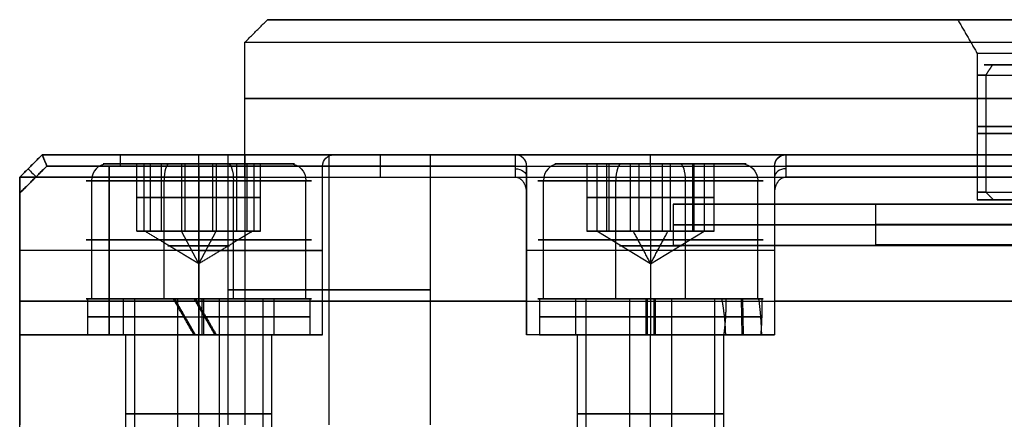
# Model space of a CAD drawing. Header units: millimetres. Extents: x -66 to 114, y 79 to 395.
# Tile 204 of 211: x -65 to -21, y 321 to 338. Entities that reach past the tile are written whole.
import ezdxf

# ---------------------------------------------------------------- set-up
doc = ezdxf.new("R2010")
doc.units = ezdxf.units.MM
doc.layers.add('Layer 01', color=7, linetype='Continuous', true_color=0x000000)

# ---------------------------------------------------------------- blocks, each defined once
blk = doc.blocks.new('Block 02')
at = {"layer": 'Layer 01'}
for p, q in [((-21.876, 336.47, -4.104), (-20.569, 336.47, -3.861)), ((-15.702, 330.473, -2.957), (-21.836, 330.473, -4.096))]:
    blk.add_line(p, q, dxfattribs=at)
at = {"layer": 'Layer 01', "extrusion": (-1.18484e-15, -1, -6.31827e-16)}
blk.add_arc((-0.05, -0.05, -336.47), 22.199, 10.5215, 190.5215, dxfattribs=at)
at = {"layer": 'Layer 01', "extrusion": (-1.41285e-15, 1, 1.49367e-16)}
blk.add_arc((0.05, -0.05, 336.47), 20.87, 349.4785, 169.4785, dxfattribs=at)
at = {"layer": 'Layer 01', "extrusion": (-7.63278e-17, 1, 3.95517e-16)}
for centre, radius, start, end in [((0.05, -0.05, 336.149), 20.87, 349.4785, 169.4785), ((0.05, -0.05, 333.413), 22.5, 349.4785, 169.4785), ((0.05, -0.05, 333.413), 22.5, 169.4785, 349.4785)]:
    blk.add_arc(centre, radius, start, end, dxfattribs=at)
at = {"layer": 'Layer 01', "extrusion": (1.33269e-15, -1, -1.64255e-16)}
blk.add_arc((-0.05, -0.05, -336.47), 22.199, 190.5215, 10.5215, dxfattribs=at)
at = {"layer": 'Layer 01', "extrusion": (-7.39267e-17, 1, 3.98041e-16)}
for centre, radius in [((0.05, -0.05, 336.008), 22.5), ((0.05, -0.05, 335.827), 20.87), ((0.05, -0.05, 330.817), 22.5)]:
    blk.add_arc(centre, radius, 349.4785, 169.4785, dxfattribs=at)
at = {"layer": 'Layer 01', "extrusion": (7.39267e-17, -1, -3.98041e-16)}
for centre, radius, start, end in [((-0.05, -0.05, -336.008), 22.5, 190.5215, 10.5215), ((-0.05, -0.05, -333.647), 20.634, 10.5215, 190.5215), ((-0.05, -0.05, -330.817), 22.5, 190.5215, 10.5215)]:
    blk.add_arc(centre, radius, start, end, dxfattribs=at)
at = {"layer": 'Layer 01', "extrusion": (-1.3283e-15, -1, -6.58472e-16)}
blk.add_arc((-0.05, -0.05, -333.031), 19.928, 10.5215, 190.5215, dxfattribs=at)
at = {"layer": 'Layer 01', "extrusion": (2.35922e-16, 1, 4.57967e-16)}
blk.add_arc((0.05, -0.05, 333.031), 19.928, 349.4785, 169.4785, dxfattribs=at)
at = {"layer": 'Layer 01', "extrusion": (-1.33499e-15, 1, 1.63828e-16)}
blk.add_arc((0.05, -0.05, 330.473), 22.159, 349.4785, 169.4785, dxfattribs=at)
at = {"layer": 'Layer 01', "extrusion": (1.18714e-15, 1, 6.32254e-16)}
blk.add_arc((0.05, -0.05, 330.473), 22.159, 169.4785, 349.4785, dxfattribs=at)
at = {"layer": 'Layer 01'}
for points in [[(-21.876, 336.47, -4.104), (-22.024, 336.239, -4.131), (-22.172, 336.008, -4.159)], [(-22.172, 336.008, -4.159), (-22.172, 333.413, -4.159), (-22.172, 330.817, -4.159)], [(-22.172, 330.817, -4.159), (-22.004, 330.645, -4.127), (-21.836, 330.473, -4.096)]]:
    blk.add_open_spline(points, degree=2, dxfattribs=at)
blk = doc.blocks.new('Block 01')
at = {"layer": 'Layer 01'}
for p, q in [((-23.416, 338.473, -0.05), (-54.05, 338.473, -0.05)), ((-64.05, 332.473, -49.05), (-65.05, 331.473, -49.05)), ((-64.05, 332.473, 11.95), (-65.05, 331.473, 11.95)), ((-65.05, 331.473, -43.05), (-64.05, 332.473, -43.05)), ((-64.05, 332.473, -31.05), (-65.05, 331.473, -31.05)), ((-55.05, 332.473, -0.05), (-64.05, 332.473, -0.05)), ((-51.315, 320.473, -46.815), (-51.315, 332.473, -46.815)), ((-51.315, 320.473, 55.715), (-51.315, 332.473, 55.715)), ((-51.315, 320.473, 46.715), (-51.315, 332.473, 46.715)), ((-51.315, 320.473, -55.815), (-51.315, 332.473, -55.815)), ((-49.05, 332.473, 63.95), (-49.05, 331.473, 64.95)), ((-43.05, 331.473, 64.95), (-43.05, 332.473, 63.95)), ((-31.05, 332.173, 64.25), (-31.05, 331.473, 64.95)), ((-64.55, 331.973, -43.05), (-64.55, 331.973, -55.05)), ((-64.55, 331.973, 54.95), (-64.55, 331.973, -31.05)), ((-61.076, 331.973, -42.55), (-61.076, 324.473, -42.55)), ((-61.076, 324.473, -31.55), (-61.076, 331.973, -31.55)), ((-43.05, 331.973, 64.45), (-55.05, 331.973, 64.45)), ((-55.05, 331.973, -64.55), (30.95, 331.973, -64.55)), ((-51.603, 324.473, -37.05), (-51.603, 331.973, -37.05)), ((-42.55, 331.973, 60.976), (-42.55, 324.473, 60.976)), ((-31.55, 331.973, 60.976), (-31.55, 324.473, 60.976)), ((54.95, 331.973, 64.45), (-31.05, 331.973, 64.45)), ((-65.05, 116.973, -0.05), (-65.05, 331.473, -0.05)), ((-22.55, 330.473, -0.05), (-20.55, 330.473, -0.05)), ((-27.05, 330.273, -0.05), (-36.05, 330.273, -0.05)), ((-57.103, 328.223, -42.55), (-65.05, 328.223, -42.55)), ((-57.103, 328.223, -31.55), (-65.05, 328.223, -31.55)), ((-42.55, 328.223, 64.95), (-42.55, 328.223, 57.003)), ((-36.05, 328.437, -0.05), (-15.05, 328.437, -0.05)), ((-31.55, 328.223, 57.003), (-31.55, 328.223, 64.95)), ((-20.55, 328.473, -0.05), (-27.05, 328.473, -0.05)), ((-42.55, 325.973, 64.95), (-55.05, 325.973, 64.95)), ((-55.05, 325.973, -65.05), (31.45, 325.973, -65.05)), ((54.95, 325.973, 64.95), (-31.55, 325.973, 64.95)), ((-60.353, 324.473, -37.05), (-65.05, 324.473, -37.05)), ((-58.326, 324.473, -42.55), (-58.326, 324.473, -40.061)), ((-58.326, 324.473, -34.039), (-58.326, 324.473, -31.55)), ((-57.103, 317.473, -33.8), (-57.103, 324.473, -33.8)), ((-57.103, 317.473, -40.3), (-57.103, 324.473, -40.3)), ((-51.603, 324.473, -37.05), (-53.853, 324.473, -37.05)), ((-40.061, 324.473, 58.226), (-42.55, 324.473, 58.226)), ((-37.05, 317.473, 60.253), (-37.05, 324.473, 60.253)), ((-37.05, 317.473, 53.753), (-37.05, 324.473, 53.753)), ((-37.05, 324.473, 51.503), (-37.05, 324.473, 53.753)), ((-37.05, 324.473, 60.253), (-37.05, 324.473, 64.95)), ((-31.55, 324.473, 58.226), (-34.039, 324.473, 58.226))]:
    blk.add_line(p, q, dxfattribs=at)
at = {"layer": 'Layer 01', "extrusion": (5.26328e-16, -1, 2.34188e-16)}
blk.add_arc((-0.05, -0.05, -338.473), 54, 180, 0, dxfattribs=at)
at = {"layer": 'Layer 01', "extrusion": (-5.26328e-16, -1, 2.34188e-16)}
blk.add_arc((-0.05, -0.05, -338.473), 54, 0, 180, dxfattribs=at)
at = {"layer": 'Layer 01', "extrusion": (-1.21637e-15, -1, 2.34188e-16)}
blk.add_arc((-0.05, -0.05, -338.473), 23.366, 0, 180, dxfattribs=at)
at = {"layer": 'Layer 01', "extrusion": (1.21637e-15, 1, -2.34188e-16)}
blk.add_arc((0.05, -0.05, 338.473), 23.366, 180, 0, dxfattribs=at)
at = {"layer": 'Layer 01', "extrusion": (1.8333e-32, -1, 2.34188e-16)}
blk.add_arc((-0.05, -0.05, -337.473), 55, 180, 0, dxfattribs=at)
at = {"layer": 'Layer 01', "extrusion": (-4.06251e-33, 1, -2.34188e-16)}
blk.add_arc((0.05, -0.05, 337.473), 55, 0, 180, dxfattribs=at)
at = {"layer": 'Layer 01', "extrusion": (-1.55278e-33, -1, 2.34188e-16)}
blk.add_arc((-0.05, -0.05, -336.973), 22.5, 0, 180, dxfattribs=at)
at = {"layer": 'Layer 01', "extrusion": (1.80195e-32, 1, -2.34188e-16)}
blk.add_arc((0.05, -0.05, 336.973), 22.5, 180, 0, dxfattribs=at)
at = {"layer": 'Layer 01', "extrusion": (0, 1, -2.35922e-16)}
for centre, radius, start, end in [((0.05, -0.05, 334.973), 55, 180, 0), ((0.05, -0.05, 334.973), 55, 0, 180), ((0.05, -0.05, 329.355), 36, 0, 180), ((0.05, -0.05, 329.355), 36, 180, 0)]:
    blk.add_arc(centre, radius, start, end, dxfattribs=at)
at = {"layer": 'Layer 01', "extrusion": (0, -1, 2.35922e-16)}
for centre, radius, start, end in [((-0.05, -0.05, -333.723), 22.5, 0, 180), ((-0.05, -0.05, -333.723), 22.5, 180, 0), ((-0.05, -0.05, -329.373), 27, 180, 0), ((-0.05, -0.05, -329.373), 27, 0, 180)]:
    blk.add_arc(centre, radius, start, end, dxfattribs=at)
at = {"layer": 'Layer 01', "extrusion": (4.48774e-29, -1, -6.31594e-15)}
blk.add_arc((-55.05, -55.05, -332.473), 9, 180, 270, dxfattribs=at)
at = {"layer": 'Layer 01', "extrusion": (-6.31594e-15, -1, -4.98638e-29)}
blk.add_arc((-55.05, 54.95, -332.473), 9, 90, 180, dxfattribs=at)
at = {"layer": 'Layer 01', "extrusion": (-1, 0, 0)}
blk.add_arc((-331.973, -43.05, 60.576), 0.5, 90, 180, dxfattribs=at)
at = {"layer": 'Layer 01', "extrusion": (1, 0, 0)}
blk.add_arc((331.973, -31.05, -60.576), 0.5, 270, 0, dxfattribs=at)
at = {"layer": 'Layer 01', "extrusion": (-1, 0, 2.68148e-18)}
blk.add_arc((-331.973, -43.05, 57.103), 0.5, 90, 180, dxfattribs=at)
at = {"layer": 'Layer 01', "extrusion": (1, 2.68148e-18, -2.68148e-18)}
blk.add_arc((331.973, -31.05, -57.103), 0.5, 270, 0, dxfattribs=at)
at = {"layer": 'Layer 01', "extrusion": (-1.19363e-16, 1, 4.73695e-15)}
blk.add_arc((57.103, -37.05, 332.473), 6, 90, 270, dxfattribs=at)
at = {"layer": 'Layer 01', "extrusion": (-6.31594e-15, -1, 2.34188e-16)}
for centre, start in [((-51.315, -51.315, -332.473), 0), ((-51.315, 51.215, -332.473), 360)]:
    blk.add_arc(centre, 4.5, start, 180, dxfattribs=at)
at = {"layer": 'Layer 01', "extrusion": (6.31594e-15, 1, -2.34188e-16)}
blk.add_arc((51.315, 51.215, 332.473), 4.5, 180, 0, dxfattribs=at)
at = {"layer": 'Layer 01', "extrusion": (6.31594e-15, -1, 2.34188e-16)}
blk.add_arc((-51.315, -51.315, -332.473), 4.5, 180, 0, dxfattribs=at)
at = {"layer": 'Layer 01', "extrusion": (5.16758e-16, 1, -2.34188e-16)}
blk.add_arc((0.05, -0.05, 332.473), 55, 180, 0, dxfattribs=at)
at = {"layer": 'Layer 01', "extrusion": (-5.16758e-16, 1, -2.34188e-16)}
blk.add_arc((0.05, -0.05, 332.473), 55, 0, 180, dxfattribs=at)
at = {"layer": 'Layer 01', "extrusion": (0, 2.34188e-16, -1)}
blk.add_arc((51.103, 331.973, 37.05), 0.5, 0, 90, dxfattribs=at)
at = {"layer": 'Layer 01'}
for centre in [(-43.05, 331.973, 57.003), (-43.05, 331.973, 60.476)]:
    blk.add_arc(centre, 0.5, 0, 90, dxfattribs=at)
at = {"layer": 'Layer 01', "extrusion": (4.73695e-15, 1, -2.34188e-16)}
blk.add_arc((37.05, 57.003, 332.473), 6, 180, 0, dxfattribs=at)
at = {"layer": 'Layer 01', "extrusion": (-1, 2.34188e-16, 0)}
blk.add_arc((-331.973, 51.003, 37.05), 0.5, 90, 180, dxfattribs=at)
at = {"layer": 'Layer 01', "extrusion": (-2.68148e-18, 0, -1)}
blk.add_arc((31.05, 331.973, -57.003), 0.5, 0, 90, dxfattribs=at)
at = {"layer": 'Layer 01', "extrusion": (0, 0, -1)}
blk.add_arc((31.05, 331.973, -60.476), 0.5, 0, 90, dxfattribs=at)
at = {"layer": 'Layer 01', "extrusion": (0.707107, 0.707107, 0)}
blk.add_arc((279.884, -43.05, 188.92), 0.5, 360, 90, dxfattribs=at)
at = {"layer": 'Layer 01', "extrusion": (-0.707107, -0.707107, 0)}
blk.add_arc((-279.884, -31.05, -188.92), 0.5, 180, 270, dxfattribs=at)
at = {"layer": 'Layer 01', "extrusion": (1.19363e-16, -1, 0)}
for centre, start, end in [((-57.103, -37.05, -331.973), 270, 90), ((-37.05, 57.003, -331.973), 180, 270)]:
    blk.add_arc(centre, 5.5, start, end, dxfattribs=at)
at = {"layer": 'Layer 01', "extrusion": (0, 0.707107, -0.707107)}
blk.add_arc((43.05, 279.814, 188.991), 0.5, 90, 180, dxfattribs=at)
at = {"layer": 'Layer 01', "extrusion": (1.0101e-14, -1, 2.34188e-16)}
blk.add_arc((-37.05, 57.003, -331.973), 5.5, 270, 0, dxfattribs=at)
at = {"layer": 'Layer 01', "extrusion": (0, -0.707107, 0.707107)}
blk.add_arc((-31.05, 279.814, -188.991), 0.5, 90, 180, dxfattribs=at)
at = {"layer": 'Layer 01', "extrusion": (4.1346e-30, -1, -5.68434e-15)}
blk.add_arc((-55.05, 54.95, -331.473), 10, 90, 180, dxfattribs=at)
at = {"layer": 'Layer 01', "extrusion": (5.68434e-15, -1, 5.68434e-15)}
blk.add_arc((-55.05, -55.05, -331.473), 10, 180, 270, dxfattribs=at)
at = {"layer": 'Layer 01', "extrusion": (-2.52056e-32, 1, -2.34188e-16)}
blk.add_arc((0.05, -0.05, 330.473), 22.5, 0, 180, dxfattribs=at)
at = {"layer": 'Layer 01', "extrusion": (-1.26389e-32, 1, -2.34188e-16)}
blk.add_arc((0.05, -0.05, 330.473), 22.5, 180, 0, dxfattribs=at)
at = {"layer": 'Layer 01', "extrusion": (1.57898e-15, -1, 2.34188e-16)}
blk.add_arc((-0.05, -0.05, -330.273), 36, 0, 180, dxfattribs=at)
at = {"layer": 'Layer 01', "extrusion": (2.36848e-15, -1, 2.34188e-16)}
blk.add_arc((-0.05, -0.05, -330.273), 36, 180, 0, dxfattribs=at)
at = {"layer": 'Layer 01', "extrusion": (4.45371e-33, -1, 2.34188e-16)}
blk.add_arc((-0.05, -0.05, -330.273), 27, 180, 0, dxfattribs=at)
at = {"layer": 'Layer 01', "extrusion": (-1.86875e-32, 1, -2.34188e-16)}
blk.add_arc((0.05, -0.05, 330.273), 27, 0, 180, dxfattribs=at)
at = {"layer": 'Layer 01', "extrusion": (0, 1, 0)}
for centre, radius, start, end in [((57.103, -37.05, 328.223), 5.5, 90, 270), ((37.05, 57.003, 328.223), 5.5, 270, 0), ((37.05, 57.003, 328.223), 5.5, 180, 270), ((0.05, -0.05, 328.437), 36, 0, 180), ((0.05, -0.05, 328.437), 36, 180, 0), ((51.315, -51.315, 326.473), 4.5, 0, 180), ((51.315, 51.215, 326.473), 4.5, 0, 180), ((51.315, 51.215, 326.473), 4.5, 180, 0), ((51.315, -51.315, 326.473), 4.5, 180, 0), ((57.103, -37.05, 320.973), 3.25, 0, 180), ((57.103, -37.05, 320.973), 3.25, 180, 0), ((37.05, 57.003, 320.973), 3.25, 0, 180), ((37.05, 57.003, 320.973), 3.25, 180, 0)]:
    blk.add_arc(centre, radius, start, end, dxfattribs=at)
at = {"layer": 'Layer 01', "extrusion": (-1.05023e-32, 1, -2.34188e-16)}
blk.add_arc((0.05, -0.05, 328.473), 27, 180, 0, dxfattribs=at)
at = {"layer": 'Layer 01', "extrusion": (2.57292e-32, -1, 2.34188e-16)}
blk.add_arc((-0.05, -0.05, -328.473), 27, 0, 180, dxfattribs=at)
at = {"layer": 'Layer 01', "extrusion": (0, -1, 0)}
for centre, start, end in [((-55.05, 54.95, -325.973), 90, 180), ((-55.05, -55.05, -325.973), 180, 270)]:
    blk.add_arc(centre, 10, start, end, dxfattribs=at)
at = {"layer": 'Layer 01', "extrusion": (-8.74514e-15, -1, 2.34188e-16)}
for centre in [(-57.103, -37.05, -324.473), (-37.05, 57.003, -324.473)]:
    blk.add_arc(centre, 3.25, 0, 180, dxfattribs=at)
at = {"layer": 'Layer 01', "extrusion": (8.74514e-15, -1, 2.34188e-16)}
blk.add_arc((-57.103, -37.05, -324.473), 3.25, 180, 0, dxfattribs=at)
at = {"layer": 'Layer 01', "extrusion": (3.64292e-16, -1, 5.16758e-15)}
blk.add_arc((-57.103, -37.05, -324.473), 5.5, 270, 90, dxfattribs=at)
at = {"layer": 'Layer 01', "extrusion": (1.03352e-14, 1, 0)}
blk.add_arc((37.05, 57.003, 324.473), 5.5, 270, 360, dxfattribs=at)
at = {"layer": 'Layer 01', "extrusion": (8.74514e-15, 1, -2.34188e-16)}
blk.add_arc((37.05, 57.003, 324.473), 3.25, 180, 0, dxfattribs=at)
at = {"layer": 'Layer 01', "extrusion": (1.03352e-14, -1, 0)}
blk.add_arc((-37.05, 57.003, -324.473), 5.5, 270, 0, dxfattribs=at)
at = {"layer": 'Layer 01'}
for points in [[(-55.05, 337.473, -0.05), (-54.55, 337.973, -0.05), (-54.05, 338.473, -0.05)], [(-23.416, 338.473, -0.05), (-22.983, 337.723, -0.05), (-22.55, 336.973, -0.05)], [(-55.05, 332.473, -0.05), (-55.05, 334.973, -0.05), (-55.05, 337.473, -0.05)], [(-22.55, 336.973, -0.05), (-22.55, 333.723, -0.05), (-22.55, 330.473, -0.05)], [(-65.05, 331.473, -43.05), (-64.55, 331.973, -43.05), (-64.05, 332.473, -43.05)], [(-64.05, 332.473, -55.05), (-64.55, 331.973, -55.05), (-65.05, 331.473, -55.05)], [(-64.05, 332.473, -31.05), (-64.55, 331.973, -31.05), (-65.05, 331.473, -31.05)], [(-64.05, 332.473, 54.95), (-64.55, 331.973, 54.95), (-65.05, 331.473, 54.95)], [(-64.05, 332.473, -43.05), (-64.05, 332.473, -49.05), (-64.05, 332.473, -55.05)], [(-64.05, 332.473, -31.05), (-60.576, 332.473, -31.05), (-57.103, 332.473, -31.05)], [(-64.05, 332.473, 54.95), (-64.05, 332.473, 11.95), (-64.05, 332.473, -31.05)], [(-57.103, 332.473, -43.05), (-60.576, 332.473, -43.05), (-64.05, 332.473, -43.05)], [(-55.815, 332.473, -51.315), (-55.815, 326.473, -51.315), (-55.815, 320.473, -51.315)], [(-55.815, 332.473, 51.215), (-55.815, 326.473, 51.215), (-55.815, 320.473, 51.215)], [(-43.05, 332.473, 63.95), (-49.05, 332.473, 63.95), (-55.05, 332.473, 63.95)], [(-55.05, 332.473, 63.95), (-55.05, 331.973, 64.45), (-55.05, 331.473, 64.95)], [(-55.05, 332.473, -64.05), (-12.05, 332.473, -64.05), (30.95, 332.473, -64.05)], [(-55.05, 331.473, -65.05), (-55.05, 331.973, -64.55), (-55.05, 332.473, -64.05)], [(-46.815, 320.473, -51.315), (-46.815, 326.473, -51.315), (-46.815, 332.473, -51.315)], [(-46.815, 320.473, 51.215), (-46.815, 326.473, 51.215), (-46.815, 332.473, 51.215)], [(-43.05, 331.473, 64.95), (-43.05, 331.973, 64.45), (-43.05, 332.473, 63.95)], [(-43.05, 332.473, 57.003), (-43.05, 332.473, 60.476), (-43.05, 332.473, 63.95)], [(-31.05, 332.473, 63.95), (-31.05, 332.473, 60.476), (-31.05, 332.473, 57.003)], [(54.95, 332.473, 63.95), (11.95, 332.473, 63.95), (-31.05, 332.473, 63.95)], [(-31.05, 332.473, 63.95), (-31.05, 331.973, 64.45), (-31.05, 331.473, 64.95)], [(-65.05, 330.766, -42.55), (-64.446, 331.37, -42.55), (-63.843, 331.973, -42.55)], [(-63.843, 331.973, -31.55), (-64.446, 331.37, -31.55), (-65.05, 330.766, -31.55)], [(-63.843, 331.973, -42.55), (-60.473, 331.973, -42.55), (-57.103, 331.973, -42.55)], [(-57.103, 331.973, -31.55), (-60.473, 331.973, -31.55), (-63.843, 331.973, -31.55)], [(-57.103, 331.973, -31.55), (-57.103, 328.223, -31.55), (-57.103, 324.473, -31.55)], [(-57.103, 324.473, -42.55), (-57.103, 328.223, -42.55), (-57.103, 331.973, -42.55)], [(-42.55, 324.473, 57.003), (-42.55, 328.223, 57.003), (-42.55, 331.973, 57.003)], [(-42.55, 331.973, 63.743), (-42.55, 331.973, 60.373), (-42.55, 331.973, 57.003)], [(-42.55, 330.766, 64.95), (-42.55, 331.37, 64.346), (-42.55, 331.973, 63.743)], [(-37.05, 331.973, 51.503), (-37.05, 328.223, 51.503), (-37.05, 324.473, 51.503)], [(-31.55, 331.973, 57.003), (-31.55, 328.223, 57.003), (-31.55, 324.473, 57.003)], [(-31.55, 331.973, 57.003), (-31.55, 331.973, 60.373), (-31.55, 331.973, 63.743)], [(-31.55, 331.973, 63.743), (-31.55, 331.37, 64.346), (-31.55, 330.766, 64.95)], [(-65.05, 331.473, -55.05), (-65.05, 331.473, -49.05), (-65.05, 331.473, -43.05)], [(-65.05, 331.473, 54.95), (-65.05, 325.973, 54.95), (-65.05, 320.473, 54.95)], [(-65.05, 331.473, -55.05), (-65.05, 325.973, -55.05), (-65.05, 320.473, -55.05)], [(-65.05, 331.473, 54.95), (-65.05, 331.473, 11.95), (-65.05, 331.473, -31.05)], [(-55.05, 331.473, 64.95), (-49.05, 331.473, 64.95), (-43.05, 331.473, 64.95)], [(-55.05, 331.473, 64.95), (-55.05, 325.973, 64.95), (-55.05, 320.473, 64.95)], [(-55.05, 331.473, -65.05), (-55.05, 325.973, -65.05), (-55.05, 320.473, -65.05)], [(-55.05, 331.473, -65.05), (-12.05, 331.473, -65.05), (30.95, 331.473, -65.05)], [(54.95, 331.473, 64.95), (11.95, 331.473, 64.95), (-31.05, 331.473, 64.95)], [(-65.05, 324.473, -42.55), (-65.05, 327.62, -42.55), (-65.05, 330.766, -42.55)], [(-65.05, 330.766, -31.55), (-65.05, 327.62, -31.55), (-65.05, 324.473, -31.55)], [(-42.55, 324.473, 64.95), (-42.55, 327.62, 64.95), (-42.55, 330.766, 64.95)], [(-31.55, 330.766, 64.95), (-31.55, 327.62, 64.95), (-31.55, 324.473, 64.95)], [(-36.05, 330.273, -0.05), (-36.05, 329.355, -0.05), (-36.05, 328.437, -0.05)], [(-27.05, 328.473, -0.05), (-27.05, 329.373, -0.05), (-27.05, 330.273, -0.05)], [(-65.05, 324.473, -31.55), (-65.05, 324.473, -37.05), (-65.05, 324.473, -42.55)], [(-65.05, 324.473, -42.55), (-61.076, 324.473, -42.55), (-57.103, 324.473, -42.55)], [(-57.103, 324.473, -31.55), (-61.076, 324.473, -31.55), (-65.05, 324.473, -31.55)], [(-60.353, 324.473, -37.05), (-60.353, 320.973, -37.05), (-60.353, 317.473, -37.05)], [(-53.853, 317.473, -37.05), (-53.853, 320.973, -37.05), (-53.853, 324.473, -37.05)], [(-31.55, 324.473, 64.95), (-37.05, 324.473, 64.95), (-42.55, 324.473, 64.95)], [(-42.55, 324.473, 64.95), (-42.55, 324.473, 60.976), (-42.55, 324.473, 57.003)], [(-40.3, 324.473, 57.003), (-40.3, 320.973, 57.003), (-40.3, 317.473, 57.003)], [(-33.8, 317.473, 57.003), (-33.8, 320.973, 57.003), (-33.8, 324.473, 57.003)], [(-31.55, 324.473, 57.003), (-31.55, 324.473, 60.976), (-31.55, 324.473, 64.95)]]:
    blk.add_open_spline(points, degree=2, dxfattribs=at)
for points in [[(-63.843, 331.973, -42.55), (-63.964, 332.266, -42.55), (-64.05, 332.473, -42.757), (-64.05, 332.473, -43.05)], [(-64.05, 332.473, -31.05), (-64.05, 332.473, -31.343), (-63.964, 332.266, -31.55), (-63.843, 331.973, -31.55)], [(-42.55, 331.973, 63.743), (-42.55, 332.266, 63.864), (-42.757, 332.473, 63.95), (-43.05, 332.473, 63.95)], [(-31.05, 332.473, 63.95), (-31.343, 332.473, 63.95), (-31.55, 332.266, 63.864), (-31.55, 331.973, 63.743)], [(-65.05, 330.766, -42.55), (-65.05, 331.18, -42.55), (-65.05, 331.473, -42.757), (-65.05, 331.473, -43.05)], [(-65.05, 331.473, -31.05), (-65.05, 331.473, -31.343), (-65.05, 331.18, -31.55), (-65.05, 330.766, -31.55)], [(-42.55, 330.766, 64.95), (-42.55, 331.18, 64.95), (-42.757, 331.473, 64.95), (-43.05, 331.473, 64.95)], [(-31.05, 331.473, 64.95), (-31.343, 331.473, 64.95), (-31.55, 331.18, 64.95), (-31.55, 330.766, 64.95)]]:
    blk.add_rational_spline(points, [1, 0.804737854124, 0.804737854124, 1], degree=3, dxfattribs=at)

msp = doc.modelspace()

# ---------------------------------------------------------------- linework, layer by layer
at = {"layer": 'Layer 01'}
for p, q in [((-61.146, 332.073, -35.742), (-59.849, 332.073, -36.162)), ((-59.547, 332.073, -37.573), (-59.547, 329.073, -37.573)), ((-58.778, 332.073, -35.194), (-58.778, 329.073, -35.194)), ((-58.411, 332.073, -41.094), (-57.872, 332.073, -39.429)), ((-57.872, 332.073, -39.429), (-57.872, 329.073, -39.429)), ((-56.333, 332.073, -34.671), (-55.795, 332.073, -33.006)), ((-56.333, 332.073, -34.671), (-56.333, 329.073, -34.671)), ((-55.427, 332.073, -38.906), (-55.427, 329.073, -38.906)), ((-54.658, 332.073, -36.527), (-54.658, 329.073, -36.527)), ((-54.356, 332.073, -37.938), (-53.059, 332.073, -38.358)), ((-41.094, 332.073, 58.311), (-39.429, 332.073, 57.772)), ((-39.429, 332.073, 57.772), (-39.429, 329.073, 57.772)), ((-38.906, 332.073, 55.327), (-38.906, 329.073, 55.327)), ((-37.938, 332.073, 54.256), (-38.358, 332.073, 52.959)), ((-37.573, 332.073, 59.447), (-37.573, 329.073, 59.447)), ((-36.527, 332.073, 54.558), (-36.527, 329.073, 54.558)), ((-35.742, 332.073, 61.046), (-36.162, 332.073, 59.749)), ((-35.194, 332.073, 58.678), (-35.194, 329.073, 58.678)), ((-34.671, 332.073, 56.233), (-33.006, 332.073, 55.695)), ((-34.671, 332.073, 56.233), (-34.671, 329.073, 56.233)), ((-58.642, 326.073, -41.807), (-58.642, 331.323, -41.807)), ((-55.564, 326.073, -32.293), (-55.564, 331.323, -32.293)), ((-41.807, 326.073, 58.542), (-41.807, 331.323, 58.542)), ((-38.589, 326.073, 52.245), (-38.589, 331.323, 52.245)), ((-32.293, 326.073, 55.464), (-32.293, 331.323, 55.464)), ((-59.849, 330.573, -36.162), (-57.706, 330.573, -34.227)), ((-59.245, 330.573, -38.984), (-59.849, 330.573, -36.162)), ((-56.499, 330.573, -39.873), (-59.245, 330.573, -38.984)), ((-57.706, 330.573, -34.227), (-54.96, 330.573, -35.116)), ((-54.356, 330.573, -37.938), (-56.499, 330.573, -39.873)), ((-54.96, 330.573, -35.116), (-54.356, 330.573, -37.938)), ((-37.938, 330.573, 54.256), (-39.873, 330.573, 56.399)), ((-39.873, 330.573, 56.399), (-38.984, 330.573, 59.145)), ((-38.984, 330.573, 59.145), (-36.162, 330.573, 59.749)), ((-35.116, 330.573, 54.86), (-37.938, 330.573, 54.256)), ((-36.162, 330.573, 59.749), (-34.227, 330.573, 57.606)), ((-34.227, 330.573, 57.606), (-35.116, 330.573, 54.86)), ((-59.838, 329.073, -36.214), (-59.495, 329.073, -36.325)), ((-59.607, 329.073, -37.292), (-59.594, 329.073, -37.252)), ((-59.396, 329.073, -38.279), (-59.253, 329.073, -38.325)), ((-59.004, 329.073, -35.427), (-58.991, 329.073, -35.387)), ((-58.902, 329.073, -39.095), (-58.826, 329.073, -38.861)), ((-58.061, 329.073, -34.547), (-57.771, 329.073, -34.641)), ((-57.103, 327.63, -37.05), (-57.872, 329.073, -39.429)), ((-57.515, 329.073, -34.584), (-57.428, 329.073, -34.317)), ((-57.103, 327.63, -37.05), (-56.333, 329.073, -34.671)), ((-56.777, 329.073, -39.783), (-56.691, 329.073, -39.516)), ((-56.434, 329.073, -39.459), (-56.144, 329.073, -39.553)), ((-55.379, 329.073, -35.239), (-55.303, 329.073, -35.005)), ((-55.214, 329.073, -38.713), (-55.201, 329.073, -38.673)), ((-54.952, 329.073, -35.775), (-54.809, 329.073, -35.821)), ((-54.71, 329.073, -37.775), (-54.367, 329.073, -37.886)), ((-54.611, 329.073, -36.848), (-54.598, 329.073, -36.808)), ((-39.783, 329.073, 56.677), (-39.516, 329.073, 56.591)), ((-39.459, 329.073, 56.334), (-39.553, 329.073, 56.044)), ((-37.05, 327.63, 57.003), (-39.429, 329.073, 57.772)), ((-39.095, 329.073, 58.802), (-38.861, 329.073, 58.726)), ((-38.713, 329.073, 55.114), (-38.673, 329.073, 55.101)), ((-38.279, 329.073, 59.296), (-38.325, 329.073, 59.153)), ((-37.775, 329.073, 54.61), (-37.886, 329.073, 54.267)), ((-37.292, 329.073, 59.507), (-37.252, 329.073, 59.494)), ((-37.05, 327.63, 57.003), (-34.671, 329.073, 56.233)), ((-36.848, 329.073, 54.511), (-36.808, 329.073, 54.498)), ((-36.214, 329.073, 59.738), (-36.325, 329.073, 59.395)), ((-35.775, 329.073, 54.852), (-35.821, 329.073, 54.709)), ((-35.427, 329.073, 58.904), (-35.387, 329.073, 58.891)), ((-35.239, 329.073, 55.279), (-35.005, 329.073, 55.203)), ((-34.547, 329.073, 57.961), (-34.641, 329.073, 57.671)), ((-34.584, 329.073, 57.415), (-34.317, 329.073, 57.328)), ((-62.038, 326.073, -37.261), (-60.44, 326.073, -37.193)), ((-61.86, 326.073, -35.511), (-59.957, 326.073, -36.127)), ((-58.642, 326.073, -41.807), (-58.026, 326.073, -39.904)), ((-57.276, 324.473, -32.979), (-58.199, 326.073, -33.018)), ((-58.026, 306.323, -39.904), (-58.026, 326.073, -39.904)), ((-57.227, 326.073, -33.712), (-57.295, 326.073, -32.114)), ((-57.277, 326.073, -32.972), (-56.354, 324.473, -32.933)), ((-56.96, 326.073, -40.387), (-56.96, 324.473, -40.387)), ((-56.874, 326.073, -41.985), (-56.942, 326.073, -40.386)), ((-56.892, 326.073, -41.986), (-56.892, 324.473, -41.986)), ((-56.179, 306.323, -34.196), (-56.179, 326.073, -34.196)), ((-56.179, 326.073, -34.196), (-55.564, 326.073, -32.293)), ((-54.248, 306.323, -37.973), (-54.248, 326.073, -37.973)), ((-54.248, 326.073, -37.973), (-52.345, 326.073, -38.589)), ((-53.766, 326.073, -36.908), (-52.167, 326.073, -36.84)), ((-52.167, 326.073, -36.839), (-52.167, 324.473, -36.839)), ((-41.986, 326.073, 56.792), (-41.986, 324.473, 56.792)), ((-41.985, 326.073, 56.774), (-40.386, 326.073, 56.842)), ((-41.807, 326.073, 58.542), (-39.904, 326.073, 57.926)), ((-40.387, 326.073, 56.86), (-40.387, 324.473, 56.86)), ((-39.904, 306.323, 57.926), (-39.904, 326.073, 57.926)), ((-37.973, 326.073, 54.148), (-38.589, 326.073, 52.245)), ((-37.261, 326.073, 61.938), (-37.193, 326.073, 60.34)), ((-36.908, 326.073, 53.666), (-36.908, 324.473, 53.666)), ((-36.908, 326.073, 53.666), (-36.84, 326.073, 52.067)), ((-36.839, 326.073, 52.067), (-36.839, 324.473, 52.067)), ((-35.511, 326.073, 61.76), (-36.127, 326.073, 59.857)), ((-34.196, 306.323, 56.079), (-34.196, 326.073, 56.079)), ((-34.196, 326.073, 56.079), (-32.293, 326.073, 55.464)), ((-33.712, 326.073, 57.127), (-32.114, 326.073, 57.195)), ((-32.979, 324.473, 57.176), (-33.018, 326.073, 58.099)), ((-32.972, 326.073, 57.177), (-32.933, 324.473, 56.254)), ((-57.705, 325.274, -33.765), (-57.774, 325.274, -32.156)), ((-56.782, 325.273, -33.725), (-56.851, 325.273, -32.116)), ((-33.765, 325.274, 57.605), (-32.156, 325.274, 57.674)), ((-33.725, 325.273, 56.682), (-32.116, 325.273, 56.751)), ((-62.033, 324.473, -37.366), (-60.433, 324.473, -37.297)), ((-57.249, 324.473, -33.713), (-57.318, 324.473, -32.115)), ((-56.896, 324.473, -41.986), (-56.965, 324.473, -40.387)), ((-53.763, 324.473, -37.013), (-52.164, 324.473, -36.945)), ((-41.986, 324.473, 56.796), (-40.387, 324.473, 56.865)), ((-37.366, 324.473, 61.933), (-37.297, 324.473, 60.333)), ((-37.013, 324.473, 53.663), (-36.945, 324.473, 52.064)), ((-33.713, 324.473, 57.149), (-32.115, 324.473, 57.218))]:
    msp.add_line(p, q, dxfattribs=at)
at = {"layer": 'Layer 01', "extrusion": (0.307785, 0, 0.951456)}
msp.add_arc((331.323, 47.177, -52.827), 0.75, 0, 90, dxfattribs=at)
at = {"layer": 'Layer 01', "extrusion": (8.17049e-17, -1, 2.52575e-16)}
for centre, radius, start, end in [((-57.103, -37.05, -332.073), 4.25, 162.0742, 342.0742), ((-57.103, -37.05, -332.073), 4.25, 342.0742, 162.0742), ((-57.103, -37.05, -331.323), 5, 162.0742, 342.0742), ((-57.103, -37.05, -331.323), 5, 342.0742, 162.0742), ((-57.103, -37.05, -326.073), 3, 342.0742, 162.0742)]:
    msp.add_arc(centre, radius, start, end, dxfattribs=at)
at = {"layer": 'Layer 01', "extrusion": (0, -1, 0)}
for centre, radius, start, end in [((-57.103, -37.05, -332.073), 4.25, 162.0742, 342.0742), ((-57.103, -37.05, -332.073), 4.25, 342.0742, 162.0742), ((-37.05, 57.003, -332.073), 4.25, 72.0742, 252.0742), ((-37.05, 57.003, -332.073), 4.25, 252.0742, 72.0742), ((-57.103, -37.05, -326.073), 4.94, 2.4433, 92.4433), ((-37.05, 57.003, -326.073), 4.94, 272.4433, 2.4433), ((-57.103, -37.05, -325.273), 4.94, 97.8082, 182.4433), ((-57.103, -37.05, -325.273), 4.94, 182.4433, 2.4433), ((-57.103, -37.05, -325.273), 3.34, 100.392, 182.4433), ((-57.103, -37.05, -325.273), 3.34, 182.4433, 2.4433), ((-57.103, -37.05, -325.273), 4.94, 2.4433, 87.0784), ((-57.103, -37.05, -325.273), 3.34, 2.4433, 84.4945), ((-37.05, 57.003, -325.273), 4.94, 92.4433, 272.4433), ((-37.05, 57.003, -325.273), 3.34, 92.4433, 272.4433), ((-37.05, 57.003, -325.273), 4.94, 7.8082, 92.4433), ((-37.05, 57.003, -325.273), 3.34, 10.392, 92.4433), ((-37.05, 57.003, -325.273), 3.34, 272.4433, 354.4945), ((-37.05, 57.003, -325.273), 4.94, 272.4433, 357.0784)]:
    msp.add_arc(centre, radius, start, end, dxfattribs=at)
at = {"layer": 'Layer 01', "extrusion": (-0.951456, -2.65461e-16, 0.307785)}
msp.add_arc((-331.323, -57.077, 42.927), 0.75, 180, 270, dxfattribs=at)
at = {"layer": 'Layer 01', "extrusion": (0.951456, -2.65461e-16, -0.307785)}
msp.add_arc((331.323, -48.577, -42.927), 0.75, 360, 90, dxfattribs=at)
at = {"layer": 'Layer 01', "extrusion": (-0.307785, 0, -0.951456)}
msp.add_arc((-331.323, 38.677, 52.827), 0.75, 180, 270, dxfattribs=at)
at = {"layer": 'Layer 01', "extrusion": (0.307785, -4.73927e-17, 0.951456)}
msp.add_arc((331.323, 57.046, 42.832), 0.75, 0, 90, dxfattribs=at)
at = {"layer": 'Layer 01', "extrusion": (4.50921e-17, -1, -1.45867e-17)}
for centre, radius, start, end in [((-37.05, 57.003, -332.073), 4.25, 72.0742, 252.0742), ((-37.05, 57.003, -332.073), 4.25, 252.0742, 72.0742), ((-37.05, 57.003, -331.323), 5, 72.0742, 252.0742), ((-37.05, 57.003, -331.323), 5, 252.0742, 72.0742), ((-37.05, 57.003, -329.073), 2.5, 222.0742, 252.0742), ((-37.05, 57.003, -326.073), 5, 72.0742, 252.0742), ((-37.05, 57.003, -326.073), 3, 252.0742, 72.0742)]:
    msp.add_arc(centre, radius, start, end, dxfattribs=at)
at = {"layer": 'Layer 01', "extrusion": (-0.951456, 0, 0.307785)}
msp.add_arc((-331.323, 38.582, 52.796), 0.75, 180, 270, dxfattribs=at)
at = {"layer": 'Layer 01', "extrusion": (0.951456, 0, -0.307785)}
msp.add_arc((331.323, 47.082, -52.796), 0.75, 0, 90, dxfattribs=at)
at = {"layer": 'Layer 01', "extrusion": (-0.307785, -4.73927e-17, -0.951456)}
msp.add_arc((-331.323, 48.546, -42.832), 0.75, 180, 270, dxfattribs=at)
at = {"layer": 'Layer 01', "extrusion": (-4.3723e-17, -1, 2.04398e-16)}
msp.add_arc((-57.103, -37.05, -329.073), 2.5, 162.0742, 192.0742, dxfattribs=at)
at = {"layer": 'Layer 01', "extrusion": (6.19771e-17, -1, 5.59499e-17)}
msp.add_arc((-57.103, -37.05, -329.073), 2.5, 192.0742, 252.0742, dxfattribs=at)
at = {"layer": 'Layer 01', "extrusion": (8.60916e-16, 1, -5.57501e-16)}
msp.add_arc((57.103, -37.05, 329.073), 2.5, 17.9258, 47.9258, dxfattribs=at)
at = {"layer": 'Layer 01', "extrusion": (-5.24557e-17, 1, 2.45222e-16)}
msp.add_arc((57.103, -37.05, 329.073), 2.5, 47.9258, 107.9258, dxfattribs=at)
at = {"layer": 'Layer 01', "extrusion": (1.86141e-16, -1, 1.68039e-16)}
msp.add_arc((-57.103, -37.05, -329.073), 2.5, 252.0742, 312.0742, dxfattribs=at)
at = {"layer": 'Layer 01', "extrusion": (4.3723e-17, 1, -2.04398e-16)}
msp.add_arc((57.103, -37.05, 329.073), 2.5, 107.9258, 167.9258, dxfattribs=at)
at = {"layer": 'Layer 01', "extrusion": (-8.60916e-16, -1, 5.57501e-16)}
msp.add_arc((-57.103, -37.05, -329.073), 2.5, 312.0742, 342.0742, dxfattribs=at)
at = {"layer": 'Layer 01', "extrusion": (-6.9849e-16, 1, 3.5699e-17)}
msp.add_arc((57.103, -37.05, 329.073), 2.5, 167.9258, 197.9258, dxfattribs=at)
at = {"layer": 'Layer 01', "extrusion": (-5.93741e-17, -1, 6.57701e-17)}
msp.add_arc((-37.05, 57.003, -329.073), 2.5, 162.0742, 222.0742, dxfattribs=at)
at = {"layer": 'Layer 01', "extrusion": (-8.68769e-17, -1, 9.62356e-17)}
msp.add_arc((-37.05, 57.003, -329.073), 2.5, 102.0742, 162.0742, dxfattribs=at)
at = {"layer": 'Layer 01', "extrusion": (-1.66916e-16, 1, -3.57052e-17)}
for start, end in [(257.9258, 287.9258), (197.9258, 257.9258)]:
    msp.add_arc((37.05, 57.003, 329.073), 2.5, start, end, dxfattribs=at)
at = {"layer": 'Layer 01', "extrusion": (3.36626e-17, -1, 6.58645e-16)}
msp.add_arc((-37.05, 57.003, -329.073), 2.5, 72.0742, 102.0742, dxfattribs=at)
at = {"layer": 'Layer 01', "extrusion": (8.6196e-17, 1, 1.33107e-16)}
msp.add_arc((37.05, 57.003, 329.073), 2.5, 107.9258, 137.9258, dxfattribs=at)
at = {"layer": 'Layer 01', "extrusion": (1.73291e-16, 1, 3.70689e-17)}
msp.add_arc((37.05, 57.003, 329.073), 2.5, 137.9258, 197.9258, dxfattribs=at)
at = {"layer": 'Layer 01', "extrusion": (0, 1, 0)}
for centre, radius, start, end in [((57.103, -37.05, 328.698), 5, 197.9258, 17.9258), ((57.103, -37.05, 328.698), 5, 17.9258, 197.9258), ((37.05, 57.003, 328.698), 5, 287.9258, 107.9258), ((37.05, 57.003, 328.698), 5, 107.9258, 287.9258), ((57.103, -37.05, 328.424), 1.375, 197.9258, 17.9258), ((57.103, -37.05, 328.424), 1.375, 17.9258, 197.9258), ((37.05, 57.003, 328.424), 1.375, 287.9258, 107.9258), ((37.05, 57.003, 328.424), 1.375, 107.9258, 287.9258)]:
    msp.add_arc(centre, radius, start, end, dxfattribs=at)
at = {"layer": 'Layer 01', "extrusion": (-8.17049e-17, 1, -2.52575e-16)}
for radius, start, end in [(5, 197.9258, 17.9258), (5, 17.9258, 197.9258), (3, 197.9258, 17.9258)]:
    msp.add_arc((57.103, -37.05, 326.073), radius, start, end, dxfattribs=at)
at = {"layer": 'Layer 01', "extrusion": (6.45271e-17, -1, -4.89219e-17)}
msp.add_arc((-57.103, -37.05, -326.073), 4.94, 103.2208, 182.4433, dxfattribs=at)
at = {"layer": 'Layer 01', "extrusion": (-1.34251e-17, -1, 3.14633e-16)}
for radius in [4.94, 3.34]:
    msp.add_arc((-57.103, -37.05, -326.073), radius, 182.4433, 2.4433, dxfattribs=at)
at = {"layer": 'Layer 01', "extrusion": (-1.0958e-16, 1, 7.53934e-17)}
msp.add_arc((57.103, -37.05, 326.073), 3.34, 357.5567, 71.5008, dxfattribs=at)
at = {"layer": 'Layer 01', "extrusion": (-6.20379e-31, -1, -6.7568e-31)}
msp.add_arc((-57.103, -37.05, -326.073), 3.34, 2.4433, 92.4433, dxfattribs=at)
at = {"layer": 'Layer 01', "extrusion": (2.15075e-16, -1, 9.17706e-18)}
for radius, start, end in [(4.94, 92.4433, 272.4433), (3.34, 92.4433, 272.4433), (3.34, 272.4433, 2.4433)]:
    msp.add_arc((-37.05, 57.003, -326.073), radius, start, end, dxfattribs=at)
at = {"layer": 'Layer 01', "extrusion": (-4.50921e-17, 1, 1.45867e-17)}
for radius, start, end in [(3, 287.9258, 107.9258), (5, 107.9258, 287.9258)]:
    msp.add_arc((37.05, 57.003, 326.073), radius, start, end, dxfattribs=at)
at = {"layer": 'Layer 01', "extrusion": (-7.29138e-17, -1, 3.10363e-16)}
msp.add_arc((-37.05, 57.003, -326.073), 4.94, 13.2208, 92.4433, dxfattribs=at)
at = {"layer": 'Layer 01', "extrusion": (9.25596e-17, 1, -2.76645e-16)}
msp.add_arc((37.05, 57.003, 326.073), 3.34, 87.5567, 161.5008, dxfattribs=at)
at = {"layer": 'Layer 01', "extrusion": (4.98236e-16, 1, -1.15034e-14)}
msp.add_arc((57.103, -37.05, 324.473), 4.94, 357.5567, 87.5567, dxfattribs=at)
at = {"layer": 'Layer 01', "extrusion": (5.76158e-15, 1, -6.93651e-17)}
msp.add_arc((57.103, -37.05, 324.473), 4.94, 177.5567, 357.5567, dxfattribs=at)
at = {"layer": 'Layer 01', "extrusion": (7.33223e-16, 1, -1.70106e-14)}
msp.add_arc((57.103, -37.05, 324.473), 3.34, 357.5567, 87.5567, dxfattribs=at)
at = {"layer": 'Layer 01', "extrusion": (8.51518e-15, 1, 4.81286e-17)}
msp.add_arc((57.103, -37.05, 324.473), 3.34, 177.5567, 357.5567, dxfattribs=at)
at = {"layer": 'Layer 01', "extrusion": (-1.41534e-14, 1, -6.14932e-16)}
msp.add_arc((57.103, -37.05, 324.473), 4.94, 98.3343, 177.5567, dxfattribs=at)
at = {"layer": 'Layer 01', "extrusion": (-2.39087e-14, 1, -1.33537e-15)}
msp.add_arc((57.103, -37.05, 324.473), 3.34, 103.6126, 177.5567, dxfattribs=at)
at = {"layer": 'Layer 01', "extrusion": (3.0193e-17, 1, -5.75733e-15)}
msp.add_arc((37.05, 57.003, 324.473), 4.94, 267.5567, 87.5567, dxfattribs=at)
at = {"layer": 'Layer 01', "extrusion": (1.47687e-16, 1, -8.51094e-15)}
msp.add_arc((37.05, 57.003, 324.473), 3.34, 267.5567, 87.5567, dxfattribs=at)
at = {"layer": 'Layer 01', "extrusion": (-1.18459e-14, 1, -8.71301e-16)}
msp.add_arc((37.05, 57.003, 324.473), 4.94, 87.5567, 177.5567, dxfattribs=at)
at = {"layer": 'Layer 01', "extrusion": (-1.73531e-14, 1, -1.10629e-15)}
msp.add_arc((37.05, 57.003, 324.473), 3.34, 87.5567, 177.5567, dxfattribs=at)
at = {"layer": 'Layer 01', "extrusion": (-1.23017e-15, 1, 2.37807e-14)}
msp.add_arc((37.05, 57.003, 324.473), 3.34, 193.6126, 267.5567, dxfattribs=at)
at = {"layer": 'Layer 01', "extrusion": (-8.29527e-16, 1, 1.43912e-14)}
msp.add_arc((37.05, 57.003, 324.473), 4.94, 188.3343, 267.5567, dxfattribs=at)
at = {"layer": 'Layer 01'}
for points in [[(-59.849, 332.073, -36.162), (-58.778, 332.073, -35.194), (-57.706, 332.073, -34.227)], [(-59.849, 329.073, -36.162), (-59.849, 330.573, -36.162), (-59.849, 332.073, -36.162)], [(-59.245, 332.073, -38.984), (-59.547, 332.073, -37.573), (-59.849, 332.073, -36.162)], [(-56.499, 332.073, -39.873), (-57.872, 332.073, -39.429), (-59.245, 332.073, -38.984)], [(-59.245, 329.073, -38.984), (-59.245, 330.573, -38.984), (-59.245, 332.073, -38.984)], [(-57.706, 332.073, -34.227), (-56.333, 332.073, -34.671), (-54.96, 332.073, -35.116)], [(-57.706, 329.073, -34.227), (-57.706, 330.573, -34.227), (-57.706, 332.073, -34.227)], [(-54.356, 332.073, -37.938), (-55.427, 332.073, -38.906), (-56.499, 332.073, -39.873)], [(-56.499, 332.073, -39.873), (-56.499, 330.573, -39.873), (-56.499, 329.073, -39.873)], [(-54.96, 332.073, -35.116), (-54.658, 332.073, -36.527), (-54.356, 332.073, -37.938)], [(-54.96, 329.073, -35.116), (-54.96, 330.573, -35.116), (-54.96, 332.073, -35.116)], [(-54.356, 329.073, -37.938), (-54.356, 330.573, -37.938), (-54.356, 332.073, -37.938)], [(-39.873, 332.073, 56.399), (-39.429, 332.073, 57.772), (-38.984, 332.073, 59.145)], [(-37.938, 332.073, 54.256), (-38.906, 332.073, 55.327), (-39.873, 332.073, 56.399)], [(-39.873, 332.073, 56.399), (-39.873, 330.573, 56.399), (-39.873, 329.073, 56.399)], [(-38.984, 332.073, 59.145), (-37.573, 332.073, 59.447), (-36.162, 332.073, 59.749)], [(-38.984, 329.073, 59.145), (-38.984, 330.573, 59.145), (-38.984, 332.073, 59.145)], [(-37.938, 329.073, 54.256), (-37.938, 330.573, 54.256), (-37.938, 332.073, 54.256)], [(-35.116, 332.073, 54.86), (-36.527, 332.073, 54.558), (-37.938, 332.073, 54.256)], [(-36.162, 332.073, 59.749), (-35.194, 332.073, 58.678), (-34.227, 332.073, 57.606)], [(-36.162, 329.073, 59.749), (-36.162, 330.573, 59.749), (-36.162, 332.073, 59.749)], [(-34.227, 332.073, 57.606), (-34.671, 332.073, 56.233), (-35.116, 332.073, 54.86)], [(-35.116, 329.073, 54.86), (-35.116, 330.573, 54.86), (-35.116, 332.073, 54.86)], [(-34.227, 329.073, 57.606), (-34.227, 330.573, 57.606), (-34.227, 332.073, 57.606)], [(-61.86, 331.323, -35.511), (-61.86, 328.698, -35.511), (-61.86, 326.073, -35.511)], [(-52.345, 326.073, -38.589), (-52.345, 328.698, -38.589), (-52.345, 331.323, -38.589)], [(-38.589, 326.073, 52.245), (-38.589, 328.698, 52.245), (-38.589, 331.323, 52.245)], [(-35.511, 331.323, 61.76), (-35.511, 328.698, 61.76), (-35.511, 326.073, 61.76)], [(-58.778, 329.073, -35.194), (-59.314, 329.073, -35.678), (-59.849, 329.073, -36.162)], [(-59.849, 329.073, -36.162), (-59.698, 329.073, -36.867), (-59.547, 329.073, -37.573)], [(-59.547, 329.073, -37.573), (-59.396, 329.073, -38.279), (-59.245, 329.073, -38.984)], [(-57.103, 327.63, -37.05), (-58.292, 328.352, -36.665), (-59.481, 329.073, -36.281)], [(-59.245, 329.073, -38.984), (-58.559, 329.073, -39.207), (-57.872, 329.073, -39.429)], [(-57.706, 329.073, -34.227), (-58.242, 329.073, -34.711), (-58.778, 329.073, -35.194)], [(-57.872, 329.073, -39.429), (-57.185, 329.073, -39.651), (-56.499, 329.073, -39.873)], [(-56.333, 329.073, -34.671), (-57.02, 329.073, -34.449), (-57.706, 329.073, -34.227)], [(-54.724, 329.073, -37.819), (-55.913, 328.352, -37.435), (-57.103, 327.63, -37.05)], [(-56.499, 329.073, -39.873), (-55.963, 329.073, -39.389), (-55.427, 329.073, -38.906)], [(-54.96, 329.073, -35.116), (-55.646, 329.073, -34.893), (-56.333, 329.073, -34.671)], [(-55.427, 329.073, -38.906), (-54.892, 329.073, -38.422), (-54.356, 329.073, -37.938)], [(-54.658, 329.073, -36.527), (-54.809, 329.073, -35.821), (-54.96, 329.073, -35.116)], [(-54.356, 329.073, -37.938), (-54.507, 329.073, -37.233), (-54.658, 329.073, -36.527)], [(-39.429, 329.073, 57.772), (-39.651, 329.073, 57.085), (-39.873, 329.073, 56.399)], [(-39.873, 329.073, 56.399), (-39.389, 329.073, 55.863), (-38.906, 329.073, 55.327)], [(-38.984, 329.073, 59.145), (-39.207, 329.073, 58.459), (-39.429, 329.073, 57.772)], [(-37.573, 329.073, 59.447), (-38.279, 329.073, 59.296), (-38.984, 329.073, 59.145)], [(-38.906, 329.073, 55.327), (-38.422, 329.073, 54.792), (-37.938, 329.073, 54.256)], [(-37.938, 329.073, 54.256), (-37.233, 329.073, 54.407), (-36.527, 329.073, 54.558)], [(-37.819, 329.073, 54.624), (-37.435, 328.352, 55.813), (-37.05, 327.63, 57.003)], [(-36.162, 329.073, 59.749), (-36.867, 329.073, 59.598), (-37.573, 329.073, 59.447)], [(-37.05, 327.63, 57.003), (-36.665, 328.352, 58.192), (-36.281, 329.073, 59.381)], [(-36.527, 329.073, 54.558), (-35.821, 329.073, 54.709), (-35.116, 329.073, 54.86)], [(-35.194, 329.073, 58.678), (-35.678, 329.073, 59.214), (-36.162, 329.073, 59.749)], [(-34.227, 329.073, 57.606), (-34.711, 329.073, 58.142), (-35.194, 329.073, 58.678)], [(-35.116, 329.073, 54.86), (-34.893, 329.073, 55.546), (-34.671, 329.073, 56.233)], [(-34.671, 329.073, 56.233), (-34.449, 329.073, 56.92), (-34.227, 329.073, 57.606)], [(-62.038, 326.073, -37.261), (-62.038, 325.273, -37.261), (-62.038, 324.473, -37.261)], [(-60.44, 324.473, -37.192), (-60.44, 325.273, -37.192), (-60.44, 326.073, -37.192)], [(-59.957, 326.073, -36.127), (-59.957, 316.198, -36.127), (-59.957, 306.323, -36.127)], [(-58.162, 326.073, -33.883), (-58.197, 326.073, -33.062), (-58.232, 326.073, -32.241)], [(-57.313, 326.073, -32.114), (-57.279, 326.073, -32.914), (-57.245, 326.073, -33.713)], [(-54.248, 306.323, -37.973), (-54.248, 316.198, -37.973), (-54.248, 326.073, -37.973)], [(-53.766, 326.073, -36.908), (-53.766, 325.273, -36.908), (-53.766, 324.473, -36.908)], [(-52.167, 326.073, -36.839), (-52.167, 325.273, -36.839), (-52.167, 324.473, -36.839)], [(-37.973, 306.323, 54.148), (-37.973, 316.198, 54.148), (-37.973, 326.073, 54.148)], [(-37.261, 326.073, 61.938), (-37.261, 325.273, 61.938), (-37.261, 324.473, 61.938)], [(-37.192, 324.473, 60.34), (-37.192, 325.273, 60.34), (-37.192, 326.073, 60.34)], [(-36.908, 326.073, 53.666), (-36.908, 325.273, 53.666), (-36.908, 324.473, 53.666)], [(-36.839, 326.073, 52.067), (-36.839, 325.273, 52.067), (-36.839, 324.473, 52.067)], [(-36.127, 326.073, 59.857), (-36.127, 316.198, 59.857), (-36.127, 306.323, 59.857)], [(-33.883, 326.073, 58.062), (-33.062, 326.073, 58.097), (-32.241, 326.073, 58.132)], [(-32.114, 326.073, 57.213), (-32.914, 326.073, 57.179), (-33.713, 326.073, 57.145)], [(-57.245, 324.473, -33.713), (-57.279, 324.473, -32.914), (-57.313, 324.473, -32.114)], [(-56.387, 324.473, -32.162), (-56.352, 324.473, -32.983), (-56.317, 324.473, -33.804)], [(-32.162, 324.473, 56.287), (-32.983, 324.473, 56.252), (-33.804, 324.473, 56.217)], [(-33.713, 324.473, 57.145), (-32.914, 324.473, 57.179), (-32.114, 324.473, 57.213)]]:
    msp.add_open_spline(points, degree=2, dxfattribs=at)
for points, weights in [([(-57.313, 324.473, -32.114), (-57.623, 325.011, -32.128), (-57.93, 325.546, -32.17), (-58.232, 326.073, -32.241)], [1, 0.997053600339, 0.997053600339, 1]), ([(-57.245, 324.473, -33.713), (-57.558, 325.015, -33.726), (-57.866, 325.552, -33.783), (-58.162, 326.073, -33.883)], [1, 0.993466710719, 0.993466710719, 1]), ([(-57.313, 326.073, -32.114), (-57.003, 325.536, -32.101), (-56.693, 325.001, -32.117), (-56.387, 324.473, -32.162)], [1, 0.997053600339, 0.997053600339, 1]), ([(-57.245, 326.073, -33.713), (-56.932, 325.531, -33.7), (-56.621, 324.994, -33.73), (-56.317, 324.473, -33.804)], [1, 0.993466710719, 0.993466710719, 1]), ([(-33.713, 324.473, 57.145), (-33.726, 325.015, 57.458), (-33.783, 325.552, 57.766), (-33.883, 326.073, 58.062)], [1, 0.993466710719, 0.993466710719, 1]), ([(-33.713, 326.073, 57.145), (-33.7, 325.531, 56.832), (-33.73, 324.994, 56.521), (-33.804, 324.473, 56.217)], [1, 0.993466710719, 0.993466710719, 1]), ([(-32.114, 324.473, 57.213), (-32.128, 325.011, 57.523), (-32.17, 325.546, 57.83), (-32.241, 326.073, 58.132)], [1, 0.997053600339, 0.997053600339, 1]), ([(-32.114, 326.073, 57.213), (-32.101, 325.536, 56.903), (-32.117, 325.001, 56.593), (-32.162, 324.473, 56.287)], [1, 0.997053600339, 0.997053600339, 1])]:
    msp.add_rational_spline(points, weights, degree=3, dxfattribs=at)

# ---------------------------------------------------------------- block references
for name in ['Block 01', 'Block 02']:
    msp.add_blockref(name, (0, 0), dxfattribs=at)

doc.saveas('drawing.dxf')
